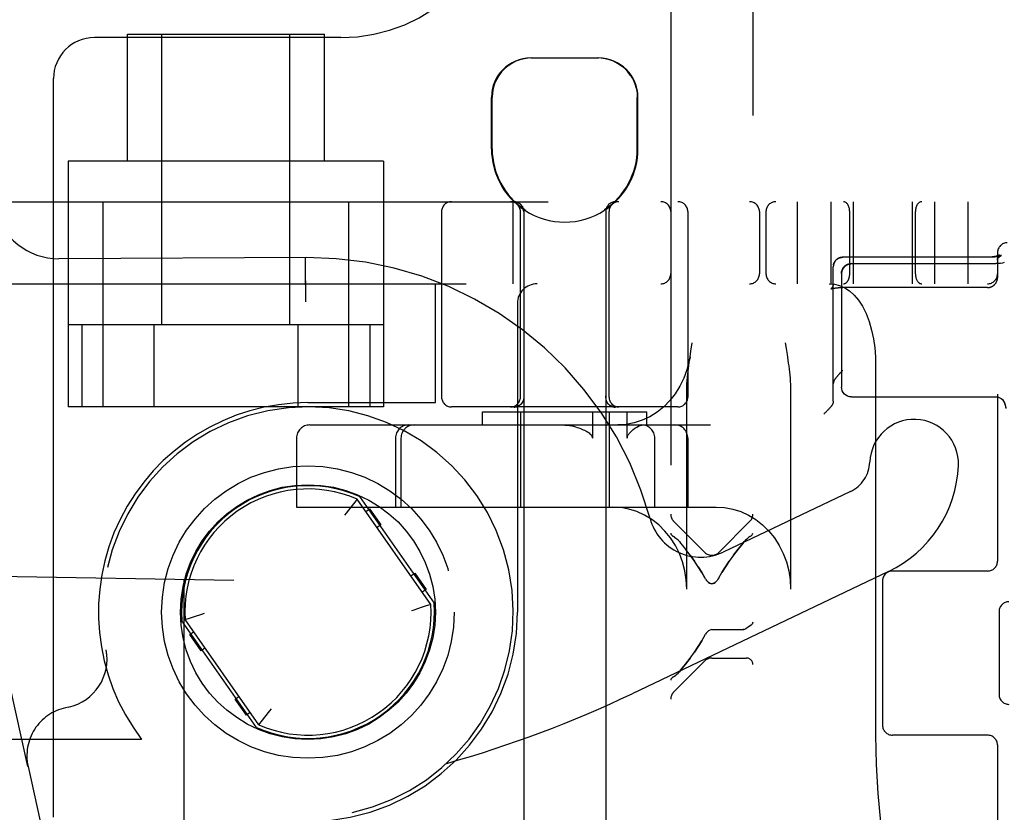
# Model space of a CAD drawing. Header units: inches. Extents: x 0 to 243, y 0 to 157.
# Tile 104 of 115: x 140.97 to 142.47, y 59.6 to 60.81. Entities that reach past the tile are written whole.
import ezdxf

# ---------------------------------------------------------------- set-up
doc = ezdxf.new("R2010")
doc.units = ezdxf.units.IN
doc.header["$LTSCALE"] = 13.357143
doc.header["$MEASUREMENT"] = 0
doc.linetypes.add('HIDDEN', pattern=[0.2, 0.1, -0.1])
doc.layers.add('DEFAULT_2', color=8, linetype='HIDDEN')

msp = doc.modelspace()

# ---------------------------------------------------------------- linework, layer by layer
at = {"layer": 'DEFAULT_2', "color": 8, "linetype": 'HIDDEN'}
for p, q in [((142.089, 62.002), (142.089, 56.5015)), ((141.964, 61.469), (141.964, 57.0345)), ((140.9848, 59.6745), (140.7377, 60.7902)), ((141.4615, 60.7848), (141.0865, 60.7848)), ((141.1365, 60.5968), (141.1365, 60.7898)), ((141.1365, 60.7898), (141.4365, 60.7898)), ((141.189, 60.3473), (141.189, 60.7898)), ((141.384, 60.3473), (141.384, 60.7898)), ((141.4365, 60.5968), (141.4365, 60.7898)), ((141.751, 60.7538), (141.854, 60.7538)), ((141.024, 59.5973), (141.024, 60.7223)), ((141.691, 60.6153), (141.691, 60.6938)), ((141.692, 60.6153), (141.692, 60.6938)), ((141.913, 60.6153), (141.913, 60.6938)), ((141.914, 60.6153), (141.914, 60.6938)), ((141.0465, 60.5968), (141.0465, 60.2223)), ((141.5265, 60.5968), (141.0465, 60.5968)), ((141.5265, 60.5968), (141.5265, 60.2223)), ((140.4415, 60.5348), (142.7565, 60.5348)), ((141.099, 60.5348), (141.099, 60.2223)), ((141.474, 60.2223), (141.474, 60.5348)), ((141.724, 60.4098), (141.724, 60.5348)), ((142.1565, 60.5348), (142.1565, 60.4098)), ((142.2075, 60.5348), (142.2075, 60.4098)), ((142.2415, 60.5348), (142.2415, 60.4098)), ((142.3315, 60.5348), (142.3315, 60.4098)), ((142.3655, 60.5348), (142.3655, 60.4098)), ((142.4165, 60.5348), (142.4165, 60.4098)), ((141.615, 60.5198), (141.615, 60.2373)), ((141.735, 60.2373), (141.735, 60.5198)), ((141.74, 60.523), (141.74, 57.0539)), ((141.7418, 60.523), (141.74, 60.523)), ((141.7418, 60.523), (141.7418, 60.5218)), ((141.8632, 60.523), (141.8632, 60.5218)), ((141.865, 60.523), (141.8632, 60.523)), ((141.865, 60.523), (141.865, 57.0539)), ((141.87, 60.2373), (141.87, 60.5198)), ((141.99, 60.5198), (141.99, 60.2373)), ((142.099, 60.5198), (142.099, 60.4248)), ((142.109, 60.5198), (142.109, 60.4248)), ((142.2365, 60.4248), (142.2365, 60.5198)), ((142.3365, 60.4248), (142.3365, 60.5198)), ((142.4615, 60.4573), (142.4615, 60.4191)), ((141.4093, 60.4498), (141.0323, 60.4479)), ((141.4073, 60.4498), (141.4073, 60.4493)), ((141.4073, 60.4493), (141.4074, 60.4301)), ((142.2152, 60.4454), (142.2155, 60.4457)), ((142.2154, 60.4457), (142.2157, 60.446)), ((142.2157, 60.446), (142.216, 60.4463)), ((142.216, 60.4463), (142.2163, 60.4466)), ((142.2229, 60.4499), (142.2225, 60.4498)), ((142.2236, 60.4501), (142.224, 60.4501)), ((142.4473, 60.4503), (142.226, 60.4503)), ((142.4504, 60.4503), (142.226, 60.4503)), ((142.239, 60.4405), (142.459, 60.4405)), ((142.4627, 60.4406), (142.459, 60.4405)), ((142.466, 60.4409), (142.4625, 60.4406)), ((142.4692, 60.4414), (142.4659, 60.4409)), ((142.4674, 60.453), (142.4667, 60.4527)), ((142.4719, 60.442), (142.4691, 60.4414)), ((141.4074, 60.4301), (141.4075, 60.4082)), ((142.2116, 60.4374), (142.2115, 60.437)), ((142.2115, 60.4366), (142.2115, 60.4369)), ((142.2115, 60.2308), (142.2115, 60.4358)), ((142.2116, 60.4378), (142.2116, 60.4373)), ((142.224, 60.4254), (142.224, 60.2525)), ((140.3165, 60.4098), (142.6465, 60.4098)), ((141.6055, 60.2288), (141.6055, 60.4098)), ((142.2115, 60.4091), (142.2114, 60.4088)), ((142.4612, 60.4161), (142.4613, 60.4165)), ((142.4613, 60.4169), (142.4614, 60.4173)), ((142.2077, 60.4019), (142.2077, 60.4019)), ((142.2242, 60.4042), (142.2247, 60.4042)), ((142.2252, 60.4042), (142.226, 60.4042)), ((142.4465, 60.4042), (142.2256, 60.4042)), ((141.4076, 60.3911), (141.4076, 60.3823)), ((141.7305, 60.3798), (141.7305, 59.9098)), ((141.5265, 60.3473), (141.0465, 60.3473)), ((141.0671, 60.3473), (141.0671, 60.2223)), ((141.1768, 60.3473), (141.1768, 60.2223)), ((141.3962, 60.3473), (141.3962, 60.2223)), ((141.5059, 60.3473), (141.5059, 60.2223)), ((141.9946, 60.307), (141.9968, 60.3198)), ((142.1381, 60.3198), (142.1396, 60.3111)), ((141.9933, 60.2984), (141.9946, 60.307)), ((142.276, 60.2848), (142.276, 59.7223)), ((141.74, 60.2553), (141.74, 60.2464)), ((141.74, 60.2464), (141.7401, 60.237)), ((141.9883, 59.9448), (141.9883, 60.2464)), ((142.1465, 60.2464), (142.1465, 59.9448)), ((141.4115, 60.2288), (141.6055, 60.2288)), ((141.7401, 60.237), (141.7401, 60.2364)), ((141.8648, 60.237), (141.8648, 60.2364)), ((142.239, 60.2375), (142.459, 60.2375)), ((142.459, 60.2375), (142.4607, 60.2374)), ((142.4615, 60.2416), (142.4615, 59.9873)), ((141.5265, 60.2223), (141.0465, 60.2223)), ((141.975, 60.2223), (141.63, 60.2223)), ((141.6775, 60.1948), (141.6775, 60.2148)), ((141.6775, 60.2148), (141.9275, 60.2148)), ((141.7251, 60.222), (141.7255, 60.222)), ((141.7267, 60.2224), (141.7264, 60.2223)), ((141.7265, 60.2223), (141.7264, 60.2223)), ((141.7269, 60.2224), (141.7267, 60.2224)), ((141.7272, 60.2224), (141.7269, 60.2224)), ((141.7274, 60.2221), (141.7278, 60.2222)), ((141.7316, 60.2234), (141.7319, 60.2236)), ((141.7333, 60.2244), (141.733, 60.2241)), ((141.7337, 60.2246), (141.7333, 60.2243)), ((141.7333, 60.2243), (141.7336, 60.2245)), ((141.734, 60.2248), (141.7336, 60.2245)), ((141.7343, 60.225), (141.734, 60.2248)), ((141.735, 60.2148), (141.735, 60.0698)), ((141.7358, 60.2263), (141.7355, 60.226)), ((141.7359, 60.2263), (141.7357, 60.2262)), ((141.8448, 60.2148), (141.8448, 60.1748)), ((141.8684, 60.2271), (141.8682, 60.2273)), ((141.869, 60.2265), (141.8687, 60.2268)), ((141.8693, 60.2262), (141.8691, 60.2263)), ((141.8695, 60.226), (141.8692, 60.2263)), ((141.8698, 60.2257), (141.8695, 60.226)), ((141.8701, 60.2255), (141.8698, 60.2257)), ((141.8701, 60.2255), (141.8698, 60.2257)), ((141.87, 60.2148), (141.87, 60.0698)), ((141.8704, 60.2252), (141.8701, 60.2255)), ((141.8707, 60.225), (141.8704, 60.2252)), ((141.8717, 60.2243), (141.8713, 60.2246)), ((141.872, 60.2241), (141.8716, 60.2244)), ((141.8723, 60.224), (141.872, 60.2242)), ((141.8773, 60.2224), (141.877, 60.2225)), ((141.8783, 60.2224), (141.878, 60.2224)), ((141.8785, 60.2223), (141.8783, 60.2224)), ((141.8786, 60.2223), (141.8785, 60.2223)), ((141.8978, 60.1748), (141.8978, 60.2148)), ((141.9275, 60.1948), (141.9275, 60.2148)), ((142.1997, 60.214), (142.1988, 60.2131)), ((142.2006, 60.2149), (142.1997, 60.214)), ((142.2015, 60.2157), (142.2006, 60.2149)), ((142.2023, 60.2166), (142.2015, 60.2157)), ((142.2031, 60.2174), (142.2023, 60.2166)), ((142.2039, 60.2182), (142.2031, 60.2174)), ((142.2046, 60.219), (142.2039, 60.2182)), ((142.2053, 60.2198), (142.2046, 60.219)), ((142.1979, 60.2122), (142.197, 60.2113)), ((142.1988, 60.2131), (142.1979, 60.2122)), ((141.4142, 60.1948), (142.0247, 60.1948)), ((141.3942, 60.1748), (141.3942, 60.0698)), ((141.5448, 60.1748), (141.5448, 60.0698)), ((141.5532, 60.1748), (141.5532, 60.0698)), ((141.9396, 60.0698), (141.9396, 60.1748)), ((141.9901, 60.1748), (141.9901, 60.0698)), ((142.2376, 60.0934), (142.044, 60.0011)), ((141.4865, 60.0817), (141.4809, 60.0748)), ((141.4863, 60.0815), (141.4858, 60.0809)), ((141.5986, 59.9215), (141.4865, 60.0817)), ((141.4898, 60.0857), (141.6035, 59.9233)), ((141.3942, 60.0698), (142.0332, 60.0698)), ((141.4768, 60.0698), (141.4696, 60.0606)), ((141.4809, 60.0748), (141.4768, 60.0698)), ((141.4995, 60.0631), (141.5053, 60.0671)), ((141.5053, 60.0671), (141.5225, 60.0425)), ((141.4696, 60.0606), (141.467, 60.0573)), ((141.5225, 60.0425), (141.5167, 60.0385)), ((142.0159, 60.0006), (141.9684, 60.0481)), ((142.0371, 60.0006), (142.0846, 60.0481)), ((141.9699, 60.0238), (141.9684, 60.0247)), ((141.9699, 60.0238), (141.9716, 60.0225)), ((141.9734, 60.0209), (141.9716, 60.0225)), ((142.0796, 60.0209), (142.0814, 60.0225)), ((142.0846, 60.0247), (142.083, 60.0238)), ((141.9771, 60.0171), (141.979, 60.0148)), ((141.979, 60.0148), (141.9865, 60.0054)), ((142.074, 60.0148), (142.0759, 60.0171)), ((141.9935, 59.9962), (142, 59.9873)), ((141.2986, 59.9579), (140.5035, 59.9718)), ((141.2225, 59.9593), (141.2225, 58.1104)), ((141.2226, 59.9593), (141.2225, 59.9593)), ((141.5684, 59.9648), (141.5741, 59.9688)), ((141.5741, 59.9688), (141.5913, 59.9442)), ((142.2957, 59.9716), (141.9053, 59.7854)), ((142.0171, 59.9598), (142.0159, 59.9619)), ((142.0371, 59.9619), (142.0359, 59.9598)), ((142.4465, 59.9723), (142.3015, 59.9723)), ((141.2986, 58.1118), (141.2986, 59.9579)), ((141.5913, 59.9442), (141.5856, 59.9402)), ((142.2865, 59.9573), (142.2865, 59.7373)), ((141.5902, 59.9186), (141.5841, 59.9166)), ((141.5986, 59.9215), (141.5902, 59.9186)), ((141.2244, 59.8982), (141.2328, 59.9011)), ((141.2328, 59.9011), (141.2389, 59.9031)), ((142.464, 59.9105), (142.464, 59.7842)), ((141.3332, 59.734), (141.2195, 59.8964)), ((141.3365, 59.738), (141.2244, 59.8982)), ((142.0766, 59.8836), (142.0779, 59.8841)), ((142.0778, 59.8841), (142.079, 59.8849)), ((142.079, 59.8849), (142.0779, 59.8841)), ((141.2317, 59.8755), (141.2374, 59.8795)), ((141.2489, 59.8509), (141.2317, 59.8755)), ((142.0112, 59.8659), (142.0169, 59.876)), ((142.0192, 59.8791), (142.0206, 59.8804)), ((142.0205, 59.8804), (142.0219, 59.8815)), ((142.0219, 59.8815), (142.0234, 59.8824)), ((142.0265, 59.8831), (142.074, 59.8831)), ((142.0754, 59.8832), (142.074, 59.8831)), ((141.2546, 59.8549), (141.2489, 59.8509)), ((142.0265, 59.8398), (142.079, 59.8398)), ((142.0159, 59.8354), (141.9684, 59.7879)), ((141.9684, 59.8113), (141.9699, 59.8122)), ((141.9734, 59.8151), (141.9716, 59.8135)), ((141.979, 59.8211), (141.9771, 59.8189)), ((141.3005, 59.7772), (141.3062, 59.7812)), ((141.0469, 59.7651), (141.0423, 59.7641)), ((141.3177, 59.7526), (141.3005, 59.7772)), ((141.3234, 59.7566), (141.3177, 59.7526)), ((141.3421, 59.7449), (141.3461, 59.7499)), ((141.3461, 59.7499), (141.3534, 59.7591)), ((141.3534, 59.7591), (141.356, 59.7624)), ((141.3365, 59.738), (141.3421, 59.7449)), ((141.3367, 59.7382), (141.3371, 59.7388)), ((142.4465, 59.7223), (142.3015, 59.7223)), ((141.1583, 59.7158), (140.3165, 59.7158)), ((142.4615, 59.7073), (142.4615, 59.5498)), ((140.9853, 59.6746), (140.9848, 59.6745)), ((140.9853, 59.6746), (141.2329, 58.5567))]:
    msp.add_line(p, q, dxfattribs=at)
for points in [[(141.7532, 60.7538), (141.747, 60.7536), (141.7408, 60.7526), (141.7344, 60.751), (141.7281, 60.7487), (141.722, 60.7456), (141.7163, 60.7419), (141.7111, 60.7375), (141.7063, 60.7326), (141.7021, 60.727), (141.6985, 60.7209), (141.6957, 60.7144), (141.6936, 60.7076), (141.6924, 60.7008), (141.692, 60.6938)], [(141.9029, 60.727), (141.8987, 60.7326), (141.8939, 60.7375), (141.8887, 60.7419), (141.8829, 60.7456), (141.8769, 60.7487), (141.8706, 60.751), (141.8642, 60.7526), (141.8579, 60.7536), (141.8518, 60.7538)], [(141.9029, 60.727), (141.9065, 60.7209), (141.9093, 60.7144), (141.9114, 60.7076), (141.9126, 60.7008), (141.913, 60.6938)], [(141.725, 60.5348), (141.7254, 60.5348), (141.7258, 60.5348), (141.7262, 60.5348), (141.7265, 60.5348), (141.7269, 60.5347), (141.7273, 60.5347), (141.7277, 60.5346), (141.7281, 60.5345), (141.7285, 60.5344), (141.7289, 60.5343), (141.7293, 60.5342), (141.7296, 60.5341), (141.73, 60.534), (141.7304, 60.5338), (141.7307, 60.5337), (141.7311, 60.5335), (141.7315, 60.5334), (141.7318, 60.5332), (141.7322, 60.533), (141.7325, 60.5328), (141.7329, 60.5326), (141.7332, 60.5324), (141.7335, 60.5322), (141.7338, 60.532), (141.7342, 60.5317), (141.7345, 60.5315), (141.7348, 60.5312), (141.7351, 60.531), (141.7354, 60.5307), (141.7356, 60.5304), (141.7359, 60.5301), (141.7362, 60.5298), (141.7364, 60.5295), (141.7367, 60.5292), (141.7369, 60.5289), (141.7372, 60.5286), (141.7374, 60.5283), (141.7376, 60.528), (141.7378, 60.5276), (141.738, 60.5273), (141.7382, 60.5269), (141.7384, 60.5266), (141.7386, 60.5262), (141.7387, 60.5259), (141.7389, 60.5255), (141.739, 60.5251), (141.7392, 60.5248), (141.7393, 60.5244), (141.7394, 60.524), (141.7395, 60.5236), (141.7396, 60.5232), (141.7397, 60.5229), (141.7398, 60.5225), (141.7398, 60.5221), (141.7399, 60.5217), (141.7399, 60.5213), (141.74, 60.5209), (141.74, 60.5205), (141.74, 60.5201), (141.74, 60.5198)], [(142.4647, 60.4537), (142.4647, 60.4537), (142.4647, 60.4537), (142.4646, 60.4537), (142.4646, 60.4537), (142.4646, 60.4537), (142.4645, 60.4536), (142.4644, 60.4536), (142.4644, 60.4535), (142.4643, 60.4535), (142.4642, 60.4534), (142.4641, 60.4534), (142.464, 60.4533), (142.4638, 60.4533), (142.4637, 60.4532), (142.4636, 60.4531), (142.4634, 60.4531), (142.4632, 60.453), (142.463, 60.4529), (142.4628, 60.4528), (142.4626, 60.4527), (142.4624, 60.4527), (142.4622, 60.4526), (142.462, 60.4525), (142.4617, 60.4524), (142.4614, 60.4523), (142.4612, 60.4522), (142.4609, 60.4521), (142.4606, 60.4521), (142.4603, 60.452), (142.46, 60.4519), (142.4597, 60.4518), (142.4593, 60.4517), (142.459, 60.4516), (142.4587, 60.4515), (142.4583, 60.4515), (142.4579, 60.4514), (142.4576, 60.4513), (142.4572, 60.4512), (142.4568, 60.4512), (142.4564, 60.4511), (142.456, 60.451), (142.4556, 60.4509), (142.4552, 60.4509), (142.4548, 60.4508), (142.4544, 60.4508), (142.454, 60.4507), (142.4536, 60.4507), (142.4531, 60.4506), (142.4527, 60.4506), (142.4523, 60.4505), (142.4518, 60.4505), (142.4514, 60.4504), (142.451, 60.4504), (142.4505, 60.4504), (142.4501, 60.4503), (142.4496, 60.4503), (142.4492, 60.4503), (142.4487, 60.4503), (142.4482, 60.4503), (142.4478, 60.4503), (142.4473, 60.4503)], [(142.4615, 60.4459), (142.4615, 60.4462), (142.4615, 60.4466), (142.4615, 60.4469), (142.4616, 60.4473), (142.4616, 60.4477), (142.4617, 60.4481), (142.4618, 60.4484), (142.4618, 60.4488), (142.4619, 60.4491), (142.462, 60.4494), (142.4621, 60.4497), (142.4622, 60.45), (142.4623, 60.4503), (142.4625, 60.4506), (142.4626, 60.4508), (142.4627, 60.4511), (142.4628, 60.4513), (142.4629, 60.4515), (142.463, 60.4518), (142.4632, 60.4519), (142.4633, 60.4521), (142.4634, 60.4523), (142.4635, 60.4525), (142.4636, 60.4526), (142.4637, 60.4527), (142.4638, 60.4529), (142.4639, 60.453), (142.464, 60.4531), (142.4641, 60.4532), (142.4642, 60.4533), (142.4642, 60.4533), (142.4643, 60.4534), (142.4644, 60.4535), (142.4644, 60.4535), (142.4645, 60.4536), (142.4645, 60.4536), (142.4646, 60.4537), (142.4646, 60.4537), (142.4646, 60.4537), (142.4647, 60.4537), (142.4647, 60.4537)], [(141.4073, 60.4498), (141.4073, 60.4493), (141.4073, 60.4475), (141.4076, 60.3823)], [(142.2152, 60.4454), (142.2149, 60.4451), (142.2146, 60.4448), (142.2144, 60.4445), (142.2142, 60.4442), (142.2139, 60.4438), (142.2137, 60.4435), (142.2135, 60.4431), (142.2133, 60.4428), (142.2131, 60.4424), (142.2129, 60.4421), (142.2128, 60.4417), (142.2126, 60.4413), (142.2124, 60.441), (142.2123, 60.4406), (142.2122, 60.4402), (142.2121, 60.4398), (142.2119, 60.4394), (142.2119, 60.439), (142.2118, 60.4386), (142.2117, 60.4382), (142.2116, 60.4377)], [(142.2117, 60.4381), (142.2117, 60.4385), (142.2118, 60.4389), (142.2119, 60.4393), (142.212, 60.4396), (142.2121, 60.44), (142.2122, 60.4404), (142.2124, 60.4408), (142.2125, 60.4411), (142.2127, 60.4415), (142.2128, 60.4418), (142.213, 60.4422), (142.2132, 60.4426), (142.2134, 60.4429), (142.2136, 60.4432), (142.2138, 60.4436), (142.214, 60.4439), (142.2142, 60.4442), (142.2144, 60.4445), (142.2147, 60.4448), (142.2149, 60.4452), (142.2152, 60.4454)], [(142.2163, 60.4465), (142.2166, 60.4468), (142.2169, 60.4471), (142.2172, 60.4473), (142.2175, 60.4475), (142.2179, 60.4478), (142.2182, 60.448), (142.2185, 60.4482), (142.2189, 60.4484), (142.2192, 60.4486), (142.2196, 60.4488), (142.2199, 60.4489), (142.2203, 60.4491), (142.2206, 60.4492), (142.221, 60.4494), (142.2214, 60.4495), (142.2217, 60.4496), (142.2221, 60.4497), (142.2225, 60.4498)], [(142.2226, 60.4499), (142.2222, 60.4498), (142.2218, 60.4497), (142.2215, 60.4496), (142.2211, 60.4494), (142.2208, 60.4493), (142.2204, 60.4492), (142.2201, 60.449), (142.2198, 60.4489), (142.2194, 60.4487), (142.2191, 60.4485), (142.2188, 60.4483), (142.2184, 60.4481), (142.2181, 60.4479), (142.2178, 60.4477), (142.2175, 60.4475), (142.2172, 60.4473), (142.2169, 60.447), (142.2166, 60.4468)], [(142.2229, 60.4499), (142.2233, 60.45), (142.2236, 60.4501)], [(142.224, 60.4501), (142.2244, 60.4502), (142.2248, 60.4502), (142.2252, 60.4502), (142.2256, 60.4503), (142.226, 60.4503)], [(142.224, 60.4255), (142.2242, 60.4281), (142.225, 60.4307), (142.2261, 60.4332), (142.2278, 60.4354), (142.2298, 60.4373), (142.2323, 60.4389), (142.2351, 60.4399), (142.238, 60.4404), (142.239, 60.4405)], [(142.239, 60.4405), (142.2361, 60.4402), (142.2332, 60.4393), (142.2307, 60.4379), (142.2284, 60.4361), (142.2265, 60.4338), (142.2251, 60.4312), (142.2243, 60.4284), (142.224, 60.4255)], [(142.226, 60.4503), (142.2258, 60.4503), (142.2255, 60.4503), (142.2251, 60.4502), (142.2247, 60.4502), (142.2243, 60.4502)], [(142.4667, 60.4527), (142.4666, 60.4526), (142.4665, 60.4526), (142.4664, 60.4525), (142.4662, 60.4525), (142.466, 60.4524), (142.4659, 60.4524), (142.4657, 60.4523), (142.4655, 60.4523), (142.4653, 60.4522), (142.4651, 60.4521), (142.4648, 60.4521), (142.4646, 60.452), (142.4643, 60.4519), (142.464, 60.4519), (142.4637, 60.4518), (142.4634, 60.4517), (142.4631, 60.4516), (142.4628, 60.4516), (142.4624, 60.4515), (142.4621, 60.4514), (142.4617, 60.4513), (142.4613, 60.4513), (142.4609, 60.4512), (142.4605, 60.4511), (142.4601, 60.451), (142.4597, 60.451), (142.4592, 60.4509), (142.4588, 60.4508), (142.4583, 60.4508), (142.4579, 60.4507), (142.4574, 60.4507), (142.4569, 60.4506), (142.4565, 60.4506), (142.456, 60.4505), (142.4555, 60.4505), (142.455, 60.4505), (142.4545, 60.4504), (142.454, 60.4504), (142.4535, 60.4504), (142.453, 60.4503), (142.4524, 60.4503), (142.4519, 60.4503), (142.4514, 60.4503), (142.4509, 60.4503), (142.4504, 60.4503)], [(142.4615, 60.4459), (142.4615, 60.4461), (142.4615, 60.4463), (142.4615, 60.4464), (142.4615, 60.4466), (142.4616, 60.4468), (142.4616, 60.447), (142.4616, 60.4471), (142.4617, 60.4473), (142.4618, 60.4475), (142.4618, 60.4477), (142.4619, 60.4478), (142.462, 60.448), (142.462, 60.4482), (142.4621, 60.4484), (142.4622, 60.4486), (142.4624, 60.4487), (142.4625, 60.4489), (142.4626, 60.4491), (142.4627, 60.4493), (142.4629, 60.4495), (142.463, 60.4497), (142.4632, 60.4499), (142.4633, 60.4501), (142.4635, 60.4502), (142.4637, 60.4504), (142.4639, 60.4506), (142.4641, 60.4508), (142.4643, 60.451), (142.4645, 60.4511), (142.4647, 60.4513), (142.4649, 60.4515), (142.4652, 60.4516), (142.4654, 60.4518), (142.4656, 60.452), (142.4659, 60.4521), (142.4661, 60.4523), (142.4664, 60.4524), (142.4666, 60.4526), (142.4669, 60.4527), (142.4672, 60.4529), (142.4674, 60.453)], [(142.2115, 60.4365), (142.2115, 60.4362), (142.2115, 60.4358)], [(142.2054, 60.4098), (142.2132, 60.4092), (142.2211, 60.4072), (142.2289, 60.4038), (142.2364, 60.3989), (142.2435, 60.3926), (142.25, 60.3849), (142.2561, 60.3755), (142.2615, 60.3646), (142.2661, 60.3524), (142.2698, 60.3394), (142.2726, 60.3261), (142.2745, 60.3125), (142.2756, 60.2987), (142.276, 60.2848)], [(142.2115, 60.4098), (142.2115, 60.4095), (142.2115, 60.4091), (142.2114, 60.4088), (142.2114, 60.4084), (142.2113, 60.408), (142.2113, 60.4077), (142.2112, 60.4073), (142.2111, 60.407), (142.211, 60.4066), (142.2109, 60.4063), (142.2108, 60.406), (142.2107, 60.4056), (142.2105, 60.4053), (142.2104, 60.405), (142.2102, 60.4048), (142.2101, 60.4045), (142.21, 60.4043), (142.2098, 60.404), (142.2097, 60.4038), (142.2095, 60.4036), (142.2094, 60.4034), (142.2092, 60.4033), (142.2091, 60.4031), (142.209, 60.403), (142.2088, 60.4028), (142.2087, 60.4027), (142.2086, 60.4026), (142.2085, 60.4025), (142.2084, 60.4024), (142.2083, 60.4023), (142.2082, 60.4022), (142.2081, 60.4022), (142.2081, 60.4021), (142.208, 60.402), (142.2079, 60.402), (142.2079, 60.402), (142.2078, 60.4019), (142.2078, 60.4019), (142.2077, 60.4019), (142.2077, 60.4019), (142.2077, 60.4019)], [(142.4465, 60.4042), (142.4467, 60.4042), (142.4471, 60.4042), (142.4475, 60.4042), (142.4479, 60.4042), (142.4483, 60.4043), (142.4487, 60.4043), (142.4491, 60.4044), (142.4495, 60.4045), (142.4499, 60.4046), (142.4503, 60.4047), (142.4507, 60.4048), (142.4511, 60.4049), (142.4514, 60.405), (142.4518, 60.4052), (142.4522, 60.4053), (142.4526, 60.4055), (142.4529, 60.4056), (142.4533, 60.4058), (142.4536, 60.406), (142.454, 60.4062), (142.4543, 60.4064), (142.4547, 60.4066), (142.455, 60.4068), (142.4553, 60.407), (142.4556, 60.4073), (142.4559, 60.4075), (142.4563, 60.4078), (142.4566, 60.408), (142.4568, 60.4083), (142.4571, 60.4086), (142.4574, 60.4089), (142.4577, 60.4092), (142.4579, 60.4095), (142.4582, 60.4098), (142.4584, 60.4101), (142.4587, 60.4104), (142.4589, 60.4107), (142.4591, 60.411), (142.4593, 60.4114), (142.4595, 60.4117), (142.4597, 60.4121), (142.4599, 60.4124), (142.4601, 60.4128), (142.4602, 60.4131), (142.4604, 60.4135), (142.4605, 60.4139), (142.4607, 60.4142), (142.4608, 60.4146), (142.4609, 60.415), (142.461, 60.4154), (142.4611, 60.4158), (142.4612, 60.4161), (142.4613, 60.4165), (142.4613, 60.4169), (142.4614, 60.4173), (142.4614, 60.4177), (142.4615, 60.4181), (142.4615, 60.4185), (142.4615, 60.4189), (142.4615, 60.4191)], [(142.2077, 60.4019), (142.2077, 60.4019), (142.2077, 60.4019), (142.2077, 60.4019), (142.2077, 60.4019), (142.2078, 60.4019), (142.2078, 60.4019), (142.2079, 60.4019), (142.2079, 60.402), (142.208, 60.402), (142.2081, 60.402), (142.2082, 60.4021), (142.2083, 60.4021), (142.2084, 60.4021), (142.2085, 60.4022), (142.2086, 60.4022), (142.2088, 60.4023), (142.2089, 60.4023), (142.2091, 60.4024), (142.2093, 60.4024), (142.2095, 60.4025), (142.2097, 60.4026), (142.2099, 60.4026), (142.2102, 60.4027), (142.2104, 60.4027), (142.2107, 60.4028), (142.2109, 60.4028), (142.2112, 60.4029), (142.2115, 60.403), (142.2118, 60.403), (142.2121, 60.4031), (142.2124, 60.4031), (142.2127, 60.4032), (142.2131, 60.4033), (142.2134, 60.4033), (142.2138, 60.4034), (142.2142, 60.4034), (142.2145, 60.4035), (142.2149, 60.4035), (142.2153, 60.4036), (142.2157, 60.4036), (142.2161, 60.4037), (142.2165, 60.4037), (142.2169, 60.4038), (142.2174, 60.4038), (142.2178, 60.4038), (142.2182, 60.4039), (142.2187, 60.4039), (142.2191, 60.4039), (142.2196, 60.404), (142.22, 60.404), (142.2205, 60.404), (142.2209, 60.4041), (142.2214, 60.4041), (142.2219, 60.4041), (142.2223, 60.4041), (142.2228, 60.4041), (142.2233, 60.4041), (142.2237, 60.4042), (142.2242, 60.4042), (142.2247, 60.4042), (142.2252, 60.4042)], [(142.2187, 60.4039), (142.2191, 60.4039), (142.2196, 60.404)], [(142.1396, 60.3111), (142.141, 60.3023), (142.1417, 60.2979), (142.1423, 60.2935), (142.143, 60.289), (142.1436, 60.2846), (142.1442, 60.28), (142.1447, 60.2754), (142.1452, 60.2708), (142.1456, 60.2661), (142.146, 60.2613), (142.1463, 60.2564), (142.1464, 60.2514), (142.1465, 60.2464)], [(141.9933, 60.2984), (141.9921, 60.2922), (141.9887, 60.2788), (141.984, 60.2659), (141.978, 60.2537), (141.9708, 60.2423), (141.9626, 60.2318), (141.9533, 60.2225), (141.9431, 60.2143), (141.9322, 60.2074), (141.9206, 60.202), (141.9085, 60.1981), (141.8961, 60.1957), (141.8834, 60.1948)], [(141.9883, 60.2464), (141.9884, 60.2521), (141.9886, 60.2575), (141.9889, 60.2626), (141.9893, 60.2674), (141.9898, 60.272), (141.9903, 60.2765), (141.9908, 60.2809), (141.9913, 60.2853), (141.9919, 60.2897), (141.9926, 60.294), (141.9933, 60.2984)], [(142.2128, 60.2622), (142.2129, 60.2624), (142.213, 60.2627), (142.2132, 60.2629), (142.2134, 60.2632), (142.2135, 60.2634), (142.2137, 60.2637), (142.2139, 60.264), (142.2141, 60.2643), (142.2143, 60.2646), (142.2145, 60.2649), (142.2147, 60.2652), (142.215, 60.2655), (142.2152, 60.2659), (142.2155, 60.2662), (142.2157, 60.2666), (142.216, 60.2669), (142.2163, 60.2673), (142.2166, 60.2677), (142.2169, 60.268), (142.2172, 60.2684), (142.2175, 60.2688), (142.2178, 60.2692), (142.2182, 60.2696), (142.2185, 60.27), (142.2189, 60.2705), (142.2193, 60.2709), (142.2196, 60.2713), (142.22, 60.2717), (142.2204, 60.2722), (142.2208, 60.2726), (142.2212, 60.2731), (142.2216, 60.2735), (142.222, 60.274), (142.2225, 60.2744), (142.2229, 60.2748), (142.2233, 60.2753), (142.2238, 60.2757), (142.2242, 60.2762), (142.2247, 60.2766), (142.2251, 60.277), (142.2255, 60.2775), (142.226, 60.2779)], [(142.2128, 60.2622), (142.2126, 60.2619), (142.2125, 60.2616), (142.2123, 60.2614), (142.2122, 60.2611), (142.2121, 60.2608), (142.212, 60.2605), (142.2119, 60.2602), (142.2118, 60.2599), (142.2117, 60.2596), (142.2117, 60.2593), (142.2116, 60.259), (142.2116, 60.2587), (142.2115, 60.2584), (142.2115, 60.2581), (142.2115, 60.2578), (142.2115, 60.2575)], [(141.865, 60.2509), (141.8649, 60.2417), (141.8648, 60.237)], [(142.239, 60.2375), (142.2361, 60.2378), (142.2332, 60.2387), (142.2307, 60.2401), (142.2284, 60.2419), (142.2265, 60.2442), (142.2251, 60.2468), (142.2243, 60.2496), (142.224, 60.2525)], [(141.7401, 60.2364), (141.7401, 60.236), (141.7401, 60.2357), (141.7401, 60.2353), (141.74, 60.2349), (141.74, 60.2345), (141.7399, 60.2342), (141.7399, 60.2338), (141.7398, 60.2334), (141.7397, 60.233), (141.7396, 60.2327), (141.7395, 60.2323), (141.7394, 60.232), (141.7393, 60.2316), (141.7391, 60.2312), (141.739, 60.2309), (141.7388, 60.2305), (141.7387, 60.2302), (141.7385, 60.2299), (141.7383, 60.2295), (141.7381, 60.2292), (141.7379, 60.2289), (141.7377, 60.2286), (141.7375, 60.2283), (141.7373, 60.2279), (141.737, 60.2276), (141.7368, 60.2273), (141.7365, 60.2271), (141.7363, 60.2268), (141.736, 60.2265), (141.7359, 60.2263)], [(141.7359, 60.2263), (141.736, 60.2265), (141.7363, 60.2268), (141.7365, 60.2271), (141.7368, 60.2273), (141.737, 60.2276), (141.7373, 60.2279), (141.7375, 60.2283)], [(141.7377, 60.2286), (141.7379, 60.2289), (141.7381, 60.2292), (141.7383, 60.2295), (141.7385, 60.2299), (141.7387, 60.2302), (141.7388, 60.2305)], [(141.8648, 60.2364), (141.8649, 60.236), (141.8649, 60.2357), (141.8649, 60.2353), (141.8649, 60.2349), (141.865, 60.2345), (141.865, 60.2342), (141.8651, 60.2338), (141.8652, 60.2334), (141.8653, 60.233), (141.8654, 60.2327), (141.8655, 60.2323), (141.8656, 60.232), (141.8657, 60.2316), (141.8659, 60.2312), (141.866, 60.2309), (141.8662, 60.2305), (141.8663, 60.2302), (141.8665, 60.2299), (141.8667, 60.2295), (141.8669, 60.2292), (141.8671, 60.2289), (141.8673, 60.2286), (141.8675, 60.2283), (141.8677, 60.2279), (141.8679, 60.2276), (141.8682, 60.2273), (141.8684, 60.2271), (141.8687, 60.2268), (141.869, 60.2265), (141.8691, 60.2263)], [(142.2115, 60.2308), (142.2115, 60.2305), (142.2115, 60.2301), (142.2114, 60.2298), (142.2114, 60.2295), (142.2113, 60.2292), (142.2113, 60.2288), (142.2112, 60.2285), (142.2111, 60.2282), (142.211, 60.2279), (142.2109, 60.2275), (142.2108, 60.2272), (142.2107, 60.2269), (142.2105, 60.2266), (142.2104, 60.2263), (142.2102, 60.226), (142.2101, 60.2257), (142.2099, 60.2254), (142.2097, 60.2251), (142.2095, 60.2249), (142.2093, 60.2246)], [(142.4607, 60.2374), (142.4629, 60.237), (142.4651, 60.2362), (142.4672, 60.2349), (142.4692, 60.2331), (142.471, 60.2309), (142.4724, 60.2282), (142.4734, 60.225), (142.474, 60.2213), (142.474, 60.2199)], [(142.4628, 60.237), (142.4649, 60.2362), (142.467, 60.235), (142.469, 60.2334), (142.4708, 60.2312), (142.4722, 60.2286), (142.4733, 60.2255), (142.4739, 60.2219), (142.474, 60.2199)], [(141.7352, 60.2257), (141.7349, 60.2255), (141.7346, 60.2252), (141.7343, 60.225), (141.734, 60.2247), (141.7336, 60.2245), (141.7333, 60.2243), (141.733, 60.2241), (141.7326, 60.2239), (141.7323, 60.2237), (141.7319, 60.2236), (141.7316, 60.2234), (141.7312, 60.2232), (141.7309, 60.2231), (141.7305, 60.2229), (141.7301, 60.2228), (141.7297, 60.2227), (141.7294, 60.2226), (141.729, 60.2225), (141.7286, 60.2224), (141.7282, 60.2223), (141.7278, 60.2222), (141.7274, 60.2221), (141.727, 60.2221), (141.7266, 60.222), (141.7262, 60.222), (141.7259, 60.222), (141.7255, 60.222)], [(141.7259, 60.222), (141.7262, 60.222), (141.7266, 60.222)], [(141.7277, 60.2224), (141.7274, 60.2224), (141.7272, 60.2224)], [(141.733, 60.2242), (141.7326, 60.224), (141.7323, 60.2238), (141.732, 60.2236), (141.7316, 60.2235), (141.7313, 60.2233), (141.7309, 60.2232), (141.7306, 60.2231), (141.7302, 60.223), (141.7299, 60.2228), (141.7296, 60.2228), (141.7292, 60.2227), (141.7289, 60.2226), (141.7286, 60.2225), (141.7283, 60.2225), (141.728, 60.2225), (141.7277, 60.2224)], [(141.7327, 60.224), (141.7324, 60.2238), (141.732, 60.2237), (141.7317, 60.2235), (141.7314, 60.2234), (141.731, 60.2232), (141.7307, 60.2231), (141.7304, 60.223), (141.73, 60.2229), (141.7297, 60.2228), (141.7294, 60.2227), (141.7291, 60.2227), (141.7288, 60.2226), (141.7285, 60.2225), (141.7282, 60.2225)], [(141.7282, 60.2223), (141.7286, 60.2224), (141.729, 60.2225), (141.7294, 60.2226)], [(141.7297, 60.2227), (141.7301, 60.2228), (141.7305, 60.2229), (141.7309, 60.2231), (141.7312, 60.2232)], [(141.7323, 60.2237), (141.7326, 60.2239), (141.733, 60.2241)], [(141.7343, 60.225), (141.7346, 60.2252), (141.7349, 60.2255), (141.7352, 60.2257)], [(141.7349, 60.2255), (141.7346, 60.2252), (141.7343, 60.225)], [(141.7355, 60.226), (141.7352, 60.2257), (141.7349, 60.2255)], [(141.8698, 60.2257), (141.8701, 60.2255), (141.8704, 60.2252), (141.8707, 60.225), (141.871, 60.2247), (141.8713, 60.2245), (141.8717, 60.2243), (141.872, 60.2241)], [(141.8799, 60.222), (141.8795, 60.222), (141.8791, 60.222), (141.8787, 60.222), (141.8783, 60.222), (141.8779, 60.2221), (141.8776, 60.2221), (141.8772, 60.2222), (141.8768, 60.2223), (141.8764, 60.2224), (141.876, 60.2225), (141.8756, 60.2226), (141.8752, 60.2227), (141.8749, 60.2228), (141.8745, 60.2229), (141.8741, 60.2231), (141.8738, 60.2232), (141.8734, 60.2234), (141.873, 60.2236), (141.8727, 60.2237), (141.8724, 60.2239), (141.872, 60.2241), (141.8717, 60.2243), (141.8713, 60.2245), (141.871, 60.2247), (141.8707, 60.225), (141.8704, 60.2252)], [(141.8713, 60.2245), (141.871, 60.2248), (141.8707, 60.225)], [(141.877, 60.2225), (141.8767, 60.2225), (141.8764, 60.2225), (141.8761, 60.2226), (141.8758, 60.2227), (141.8754, 60.2228), (141.8751, 60.2228), (141.8748, 60.223), (141.8744, 60.2231), (141.8741, 60.2232), (141.8737, 60.2233), (141.8734, 60.2235), (141.873, 60.2236), (141.8727, 60.2238), (141.8723, 60.224)], [(141.8768, 60.2225), (141.8765, 60.2225), (141.8762, 60.2226), (141.8759, 60.2227), (141.8756, 60.2227), (141.8753, 60.2228), (141.8749, 60.2229), (141.8746, 60.223), (141.8743, 60.2231), (141.874, 60.2232), (141.8736, 60.2234), (141.8733, 60.2235), (141.873, 60.2237), (141.8726, 60.2238), (141.8723, 60.224)], [(141.8724, 60.2239), (141.8727, 60.2237), (141.873, 60.2236), (141.8734, 60.2234), (141.8738, 60.2232)], [(141.8741, 60.2231), (141.8745, 60.2229), (141.8749, 60.2228), (141.8752, 60.2227), (141.8756, 60.2226), (141.876, 60.2225), (141.8764, 60.2224), (141.8768, 60.2223), (141.8772, 60.2222), (141.8776, 60.2221), (141.8779, 60.2221), (141.8783, 60.222), (141.8787, 60.222), (141.8791, 60.222), (141.8795, 60.222), (141.8799, 60.222)], [(141.8781, 60.2224), (141.8778, 60.2224), (141.8776, 60.2224), (141.8773, 60.2224)], [(142.2093, 60.2246), (142.2091, 60.2243), (142.2089, 60.2241), (142.2087, 60.2238), (142.2085, 60.2236), (142.2083, 60.2233), (142.2081, 60.223), (142.2079, 60.2227), (142.2076, 60.2224), (142.2074, 60.2221), (142.2071, 60.2218), (142.2068, 60.2215), (142.2065, 60.2212), (142.2062, 60.2208), (142.2059, 60.2205), (142.2056, 60.2201), (142.2053, 60.2198)], [(141.7991, 60.1948), (141.8029, 60.1947), (141.8065, 60.1944), (141.8099, 60.1939), (141.8131, 60.1933), (141.8161, 60.1927), (141.8189, 60.1919), (141.8215, 60.1911), (141.824, 60.1903), (141.8264, 60.1894), (141.8286, 60.1886), (141.8307, 60.1876), (141.8327, 60.1867), (141.8346, 60.1857), (141.8363, 60.1847), (141.838, 60.1837), (141.8395, 60.1826), (141.8409, 60.1814), (141.8421, 60.1803), (141.8432, 60.179), (141.844, 60.1777), (141.8445, 60.1763), (141.8448, 60.1748)], [(141.8978, 60.1748), (141.8979, 60.1762), (141.8982, 60.1775), (141.8987, 60.1787), (141.8993, 60.1799), (141.9, 60.181), (141.9008, 60.182), (141.9017, 60.183), (141.9026, 60.184), (141.9035, 60.1849), (141.9046, 60.1859), (141.9056, 60.1868), (141.9067, 60.1877)], [(141.9067, 60.1877), (141.9094, 60.1897), (141.9122, 60.1914), (141.9149, 60.1928), (141.9175, 60.1939), (141.92, 60.1945), (141.9222, 60.1948)], [(141.9883, 59.9448), (141.9876, 59.9589), (141.9855, 59.9727), (141.982, 59.9861), (141.9771, 59.9991), (141.971, 60.0113), (141.9636, 60.0228), (141.9551, 60.0332), (141.9457, 60.0426), (141.9353, 60.0507), (141.9242, 60.0575), (141.9124, 60.0628), (141.9002, 60.0667), (141.8878, 60.069), (141.875, 60.0698)], [(142.0332, 60.0698), (142.0459, 60.069), (142.0584, 60.0667), (142.0706, 60.0628), (142.0824, 60.0575), (142.0935, 60.0507), (142.1038, 60.0426), (142.1133, 60.0332), (142.1218, 60.0228), (142.1291, 60.0113), (142.1353, 59.9991), (142.1401, 59.9861), (142.1437, 59.9727), (142.1458, 59.9589), (142.1465, 59.9448)], [(141.964, 60.0301), (141.9643, 60.0286), (141.9652, 60.0272), (141.9666, 60.0259), (141.9684, 60.0247)], [(141.9771, 60.0171), (141.9752, 60.0191), (141.9734, 60.0209)], [(142.0831, 60.0238), (142.0814, 60.0225), (142.0796, 60.0209), (142.0777, 60.0191), (142.0759, 60.0171)], [(142.0846, 60.0247), (142.0864, 60.0259), (142.0878, 60.0272), (142.0887, 60.0286), (142.089, 60.0301)], [(142, 59.9873), (141.9935, 59.9962), (141.9865, 60.0054)], [(142.074, 60.0148), (142.0665, 60.0054), (142.0595, 59.9962), (142.053, 59.9873)], [(142.0595, 59.9962), (142.0665, 60.0054), (142.074, 60.0148)], [(142.0159, 59.9619), (142.0112, 59.9701), (142.0059, 59.9786), (142, 59.9873)], [(142.0059, 59.9786), (142.0112, 59.9701), (142.0159, 59.9619)], [(142.0371, 59.9619), (142.0418, 59.9701), (142.0471, 59.9786), (142.053, 59.9873)], [(142.053, 59.9873), (142.0471, 59.9786), (142.0418, 59.9701)], [(142.0171, 59.9598), (142.0184, 59.9579), (142.0198, 59.9562), (142.0214, 59.9549), (142.0231, 59.9538), (142.0248, 59.9531), (142.0266, 59.9529), (142.0284, 59.9532), (142.0301, 59.9539), (142.0318, 59.955), (142.0333, 59.9563), (142.0346, 59.958)], [(142.0359, 59.9598), (142.0346, 59.9579), (142.0332, 59.9563), (142.0317, 59.9549), (142.03, 59.9538), (142.0283, 59.9531), (142.0265, 59.9529), (142.0247, 59.9531), (142.0229, 59.9538), (142.0213, 59.9549), (142.0198, 59.9563), (142.0184, 59.9579)], [(141.5841, 59.9166), (141.573, 59.9129), (141.569, 59.9116)], [(141.2389, 59.9031), (141.25, 59.9068), (141.254, 59.9081)], [(142.074, 59.8831), (142.0753, 59.8832), (142.0767, 59.8836)], [(142.089, 59.8944), (142.0887, 59.8929), (142.0877, 59.8914), (142.0862, 59.8899), (142.0841, 59.8884), (142.0817, 59.8867), (142.079, 59.8849)], [(142.0192, 59.8791), (142.0181, 59.8776), (142.0169, 59.876)], [(142.0265, 59.8831), (142.0249, 59.8829), (142.0234, 59.8824)], [(142.0112, 59.8659), (142.0059, 59.8574), (142, 59.8487)], [(142, 59.8487), (142.0059, 59.8574), (142.0112, 59.8659)], [(141.979, 59.8211), (141.9865, 59.8306), (141.9935, 59.8398), (142, 59.8487)], [(141.9935, 59.8398), (141.9865, 59.8306), (141.979, 59.8211)], [(141.9684, 59.8113), (141.9666, 59.8101), (141.9652, 59.8088), (141.9643, 59.8074), (141.964, 59.8059)], [(141.9699, 59.8122), (141.9716, 59.8135), (141.9734, 59.8151), (141.9752, 59.8169), (141.9771, 59.8189)], [(142.276, 59.7223), (142.2768, 59.6777), (142.2793, 59.6334), (142.2833, 59.5898), (142.2889, 59.5474), (142.296, 59.5063), (142.3044, 59.4671), (142.3143, 59.43), (142.3253, 59.3953), (142.3373, 59.3634), (142.3503, 59.3343), (142.3641, 59.3085), (142.3783, 59.286), (142.3929, 59.2669), (142.4078, 59.2512), (142.4227, 59.2389), (142.4378, 59.2299), (142.4533, 59.2243), (142.469, 59.2223)]]:
    msp.add_lwpolyline(points, dxfattribs=at)
for radius in [0.2228, 0.194]:
    msp.add_circle((141.4115, 59.9098), radius, dxfattribs=at)
for centre, radius, start, end in [((141.4615, 61.0348), 0.25, 270, 360), ((141.0865, 60.7223), 0.0625, 90, 180), ((141.751, 60.6938), 0.06, 90, 180), ((141.854, 60.6938), 0.06, 0, 90), ((141.8025, 60.6153), 0.1115, 180, 235.907), ((141.8025, 60.6153), 0.1105, 180, 236.6915), ((141.8025, 60.6153), 0.1105, 303.3085, 360), ((141.8025, 60.6153), 0.1115, 304.093, 360), ((141.63, 60.5198), 0.015, 90, 180), ((141.72, 60.5198), 0.015, 0, 90), ((141.725, 60.5198), 0.015, 0, 90), ((141.88, 60.5198), 0.015, 90, 180), ((141.885, 60.5198), 0.015, 90, 180), ((141.949, 60.5198), 0.015, 0, 90), ((141.975, 60.5198), 0.015, 0, 90), ((142.084, 60.5198), 0.015, 0, 90), ((142.124, 60.5198), 0.015, 90, 180), ((141.032, 60.5479), 0.1, 192.49, 270.14), ((141.8025, 60.6153), 0.1115, 237.033, 302.967), ((142.4765, 60.4573), 0.015, 90, 180), ((141.4115, 59.9098), 0.54, 15.288, 90.2336), ((141.949, 60.4248), 0.015, 270, 360), ((142.084, 60.4248), 0.015, 270, 360), ((142.124, 60.4248), 0.015, 180, 270), ((142.4465, 60.4248), 0.015, 270, 360), ((141.7605, 60.3798), 0.03, 90, 180), ((141.4115, 59.9098), 0.319, 90, 217.4559), ((141.63, 60.2373), 0.015, 180, 270), ((141.72, 60.2373), 0.015, 270, 360), ((141.885, 60.2373), 0.015, 180, 270), ((141.975, 60.2373), 0.015, 270, 360), ((141.4115, 59.9098), 0.3125, 282.49, 190.6414), ((142.3346, 60.1358), 0.0675, 357.8274, 177.8274), ((141.4142, 60.1748), 0.02, 90, 180), ((141.5648, 60.1748), 0.02, 90, 180), ((141.5732, 60.1748), 0.02, 90, 180), ((141.9196, 60.1748), 0.02, 0, 90), ((141.9701, 60.1748), 0.02, 0, 90), ((142.2152, 60.1403), 0.0519, 295.49, 357.8274), ((142.2152, 60.1403), 0.1869, 295.49, 357.8274), ((141.4115, 59.9098), 0.1925, 66.0027, 183.9973), ((141.4115, 59.9098), 0.1875, 66.4239, 183.5761), ((142.0096, 60.0733), 0.08, 195.288, 295.4899), ((141.979, 60.0587), 0.015, 180, 225), ((142.074, 60.0587), 0.015, 315, 360), ((142.0265, 60.0112), 0.015, 225, 315), ((142.4465, 59.9873), 0.015, 270, 360), ((142.3015, 59.9573), 0.015, 90, 180), ((141.4115, 59.9098), 0.1925, 246.0027, 3.9973), ((141.4115, 59.9098), 0.1875, 246.4239, 3.5761), ((142.479, 59.9105), 0.015, 90, 180), ((141.4115, 59.9098), 0.319, 270, 360), ((141.0307, 59.8383), 0.075, 282.49, 10.6414), ((142.0265, 59.8248), 0.015, 90, 135), ((142.079, 59.8298), 0.01, 0, 90), ((141.1459, 61.3783), 1.7646, 285.678, 295.49), ((141.979, 59.7773), 0.015, 135, 180), ((142.479, 59.7842), 0.015, 180, 270), ((141.0585, 59.6908), 0.075, 102.49, 192.49), ((142.3015, 59.7373), 0.015, 180, 270), ((142.4465, 59.7073), 0.015, 0, 90)]:
    msp.add_arc(centre, radius, start, end, dxfattribs=at)
for centre, start_param, end_param in [((142.2268, 60.5198), -1.570796, 0), ((142.3462, 60.5198), 0, 1.570796), ((142.2268, 60.4248), -3.141593, -1.570796), ((142.3462, 60.4248), -4.712389, -3.141593)]:
    msp.add_ellipse(centre, major_axis=(0, 0.015), ratio=0.644444, start_param=start_param, end_param=end_param, dxfattribs=at)

doc.saveas('drawing.dxf')
